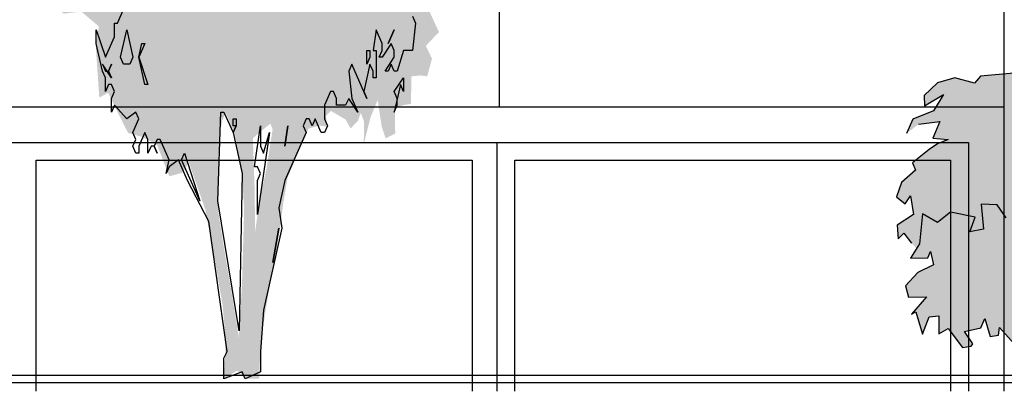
# Model space of a CAD drawing. Extents: x 2 to 315, y 0 to 17.
# Tile 41 of 69: x 191.78 to 194.55, y 5.22 to 6.27. Entities that reach past the tile are written whole.
import ezdxf

# ---------------------------------------------------------------- set-up
doc = ezdxf.new("R2010")
doc.units = 0
doc.header["$MEASUREMENT"] = 0
for name, color, linetype in [('Süd_Ansicht_4_P_ZE_SYMBOL', 7, 'Continuous'), ('Süd_Ansicht_4_R_NT_FENSTER', 7, 'Continuous'), ('Süd_Ansicht_4_R_NT_HIDDEN', 7, 'Continuous'), ('Süd_Ansicht_4_R_TR_BODEN', 7, 'Continuous')]:
    doc.layers.add(name, color=color, linetype=linetype)
doc.linetypes.add('Terrainlinie', pattern='A,0,[1,Bl.Nr. 2.0061.Shx,S=0.000793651,R=0,X=0,Y=-0.043301],-0.1,0', length=0.1)

msp = doc.modelspace()

# ---------------------------------------------------------------- hatches: boundary and pattern name
at = {"layer": 'Süd_Ansicht_4_P_ZE_SYMBOL', "linetype": 'Continuous', "lineweight": 18, "ltscale": 1000}
h = msp.add_hatch(color=255, dxfattribs=at)
h.paths.add_polyline_path([(192.0306, 6.8903), (191.9924, 6.8986), (191.9579, 6.9373), (191.921, 6.9539), (191.8754, 6.9705), (191.8532, 7.001), (191.8335, 6.9844), (191.8224, 6.903), (191.8175, 6.8449), (191.8471, 6.7951), (191.8335, 6.7674), (191.7953, 6.7674), (191.8089, 6.7231), (191.8286, 6.701), (191.8261, 6.6567), (191.8212, 6.6235), (191.8237, 6.5986), (191.8347, 6.546), (191.8286, 6.4851), (191.8397, 6.427), (191.8298, 6.3522), (191.8742, 6.2997), (191.9013, 6.2831), (191.9505, 6.2886), (191.9998, 6.2471), (191.9912, 6.1906), (192.001, 6.0467), (192.0257, 6.0605), (192.0638, 5.983), (192.0823, 5.9471), (192.123, 5.936), (192.1636, 5.9139), (192.1981, 5.8253), (192.2375, 5.8364), (192.2523, 5.8668), (192.2991, 5.7328), (192.3249, 5.5972), (192.3483, 5.4616), (192.357, 5.362), (192.352, 5.2562), (192.389, 5.279), (192.4173, 5.2562), (192.4508, 5.2562), (192.4557, 5.362), (192.4779, 5.5031), (192.4939, 5.5834), (192.5099, 5.6803), (192.5186, 5.7495), (192.5309, 5.8214), (192.5481, 5.8629), (192.5678, 5.9155), (192.59, 5.9598), (192.6208, 5.9681), (192.6405, 5.9653), (192.6393, 5.9958), (192.6528, 6.0096), (192.6947, 5.9847), (192.7082, 5.9598), (192.7292, 5.9819), (192.7366, 6.0041), (192.7464, 5.9792), (192.7452, 5.9155), (192.7649, 5.993), (192.7846, 6.0401), (192.7957, 5.9653), (192.8068, 5.9321), (192.8339, 5.946), (192.8326, 6.0179), (192.8585, 6.0262), (192.8782, 6.029), (192.8794, 6.1065), (192.9041, 6.1092), (192.9238, 6.1065), (192.9373, 6.1563), (192.9201, 6.1923), (192.941, 6.2144), (192.957, 6.231), (192.9225, 6.3058), (192.9078, 6.339), (192.9422, 6.3334), (192.9693, 6.3716), (192.9398, 6.4214), (192.9176, 6.4408), (192.9275, 6.4851), (192.9644, 6.4657), (192.9872, 6.4657), (192.9792, 6.5515), (192.9706, 6.593), (192.9361, 6.5764), (192.9287, 6.582), (192.9324, 6.6429), (192.9225, 6.7065), (192.9767, 6.737), (192.962, 6.7951), (192.9533, 6.8283), (192.9669, 6.8892), (192.9681, 6.9777), (192.9472, 7.0829), (192.9065, 7.13), (192.8807, 7.1687), (192.8425, 7.1908), (192.8055, 7.1881), (192.7637, 7.1936), (192.7612, 7.2241), (192.7895, 7.2296), (192.8043, 7.2379), (192.8474, 7.2434), (192.8659, 7.2766), (192.8856, 7.332), (192.9016, 7.3735), (192.9102, 7.4482), (192.9201, 7.5257), (192.8757, 7.4814), (192.8413, 7.4759), (192.8105, 7.5064), (192.8671, 7.5451), (192.8782, 7.5755), (192.8585, 7.6392), (192.8129, 7.6276), (192.7871, 7.6054), (192.7686, 7.6414), (192.7464, 7.6857), (192.7169, 7.6303), (192.6947, 7.5916), (192.6676, 7.5556), (192.6774, 7.6359), (192.7218, 7.6829), (192.755, 7.7217), (192.792, 7.7577), (192.8068, 7.8324), (192.7944, 7.8684), (192.7476, 7.885), (192.7538, 7.9459), (192.7489, 8.0178), (192.7132, 8.0067), (192.675, 7.9763), (192.6503, 7.9625), (192.6294, 7.9874), (192.6023, 8.0234), (192.5555, 7.9901), (192.5444, 7.9486), (192.4927, 7.9514), (192.4989, 8.0566), (192.4779, 8.0953), (192.441, 8.0427), (192.4262, 8.0012), (192.3252, 8.0483), (192.303, 8.1202), (192.2695, 8.1977), (192.2313, 8.1866), (192.203, 8.237), (192.1537, 8.1783), (192.1698, 8.1562), (192.1981, 8.1341), (192.2005, 8.0704), (192.1673, 8.04), (192.1254, 8.0649), (192.1069, 8.0953), (192.0762, 8.0676), (192.0823, 8.0012), (192.1032, 7.9514), (192.0675, 7.9099), (192.0023, 7.885), (192.0096, 7.8075), (192.0158, 7.7632), (192.0059, 7.7161), (192.0109, 7.632), (192.0355, 7.5905), (192.0084, 7.5268), (191.9727, 7.5185), (191.9456, 7.5462), (191.9086, 7.5102), (191.9234, 7.4632), (191.9148, 7.4078), (191.9074, 7.3359), (191.9185, 7.2694), (191.9099, 7.239), (191.8742, 7.2694), (191.8458, 7.2224), (191.8643, 7.1781), (191.868, 7.1366), (191.8705, 7.0619), (191.8865, 7.0231), (191.9025, 7.0646), (191.9345, 7.0896), (191.9862, 7.0425), (191.9998, 6.9844), (192.033, 6.9539)], flags=0)
h.paths.add_polyline_path([(192.4481, 5.946), (192.4333, 5.9321), (192.4383, 5.7882), (192.4395, 5.6692), (192.453, 5.7633), (192.4715, 5.8463), (192.4888, 5.957), (192.4826, 5.9736)], flags=0)
h.paths.add_polyline_path([(192.4025, 5.8408), (192.3828, 5.9432), (192.357, 6.0041), (192.3471, 5.9819), (192.3385, 5.9349), (192.336, 5.8269), (192.336, 5.7245), (192.3545, 5.6083), (192.3717, 5.5087), (192.3939, 5.3731), (192.4025, 5.517), (192.4087, 5.7301)], flags=0)
h.paths.add_polyline_path([(191.937, 6.5006), (191.8951, 6.5643), (191.8803, 6.6113), (191.9591, 6.603), (191.9764, 6.5559)], flags=0)
h.paths.add_polyline_path([(192.0072, 7.394), (191.969, 7.4217), (191.9862, 7.2611), (192.0207, 7.2667)], flags=0)
msp.add_hatch(color=9, dxfattribs=at).paths.add_polyline_path([(195.2587, 5.9877), (195.2852, 6.0144), (195.3206, 6.0572), (195.2824, 6.0651), (195.3421, 6.1036), (195.3245, 6.1539), (195.2379, 6.1169), (195.221, 6.1559), (195.1488, 6.1094), (195.1605, 6.1636), (195.0823, 6.1519), (195.0725, 6.2082), (195.0995, 6.2562), (195.0511, 6.2734), (195.0491, 6.3917), (195.0067, 6.3314), (194.9622, 6.3297), (194.9593, 6.2776), (194.9057, 6.2704), (194.8761, 6.2846), (194.8193, 6.3319), (194.7562, 6.3356), (194.6989, 6.3698), (194.6996, 6.3434), (194.6167, 6.3453), (194.5804, 6.3028), (194.6097, 6.266), (194.6312, 6.2873), (194.6312, 6.3124), (194.6586, 6.3047), (194.6488, 6.2699), (194.7015, 6.2525), (194.6605, 6.2138), (194.6703, 6.1732), (194.6781, 6.1423), (194.7328, 6.0823), (194.731, 6.0333), (194.691, 6.0205), (194.6742, 6.0746), (194.6312, 6.0901), (194.5751, 6.1158), (194.4806, 6.1074), (194.4643, 6.0874), (194.4086, 6.1024), (194.3598, 6.0886), (194.3225, 6.0523), (194.3236, 6.0233), (194.3771, 6.0551), (194.3484, 6.0096), (194.2904, 5.9865), (194.2724, 5.9456), (194.3066, 5.972), (194.3669, 5.9799), (194.3467, 5.9325), (194.39, 5.9286), (194.3602, 5.9164), (194.3363, 5.9013), (194.2898, 5.8637), (194.2977, 5.8423), (194.2583, 5.8083), (194.2448, 5.7676), (194.269, 5.7481), (194.2842, 5.771), (194.2927, 5.7181), (194.2465, 5.688), (194.2493, 5.6495), (194.2651, 5.666), (194.2865, 5.6378), (194.3009, 5.6225), (194.2838, 5.5957), (194.3332, 5.5961), (194.3399, 5.6144), (194.3484, 5.5769), (194.305, 5.5554), (194.2696, 5.517), (194.2783, 5.4858), (194.3294, 5.4866), (194.287, 5.4373), (194.2994, 5.4446), (194.318, 5.3812), (194.3365, 5.4303), (194.3633, 5.4329), (194.3641, 5.3822), (194.39, 5.3972), (194.4299, 5.344), (194.4544, 5.3476), (194.4598, 5.3543), (194.4361, 5.3888), (194.4817, 5.3989), (194.4935, 5.4256), (194.5082, 5.3749), (194.5315, 5.3788), (194.5346, 5.4), (194.5762, 5.3543), (194.6031, 5.3887), (194.6246, 5.3298), (194.637, 5.3911), (194.6927, 5.4362), (194.7163, 5.41), (194.7242, 5.3822), (194.7518, 5.3888), (194.7878, 5.3772), (194.8159, 5.336), (194.808, 5.4267), (194.8711, 5.3493), (194.9116, 5.2908), (194.9294, 5.2527), (195.0545, 5.254), (195.0821, 5.3148), (195.1316, 5.3671), (195.1656, 5.3887), (195.18, 5.4066), (195.2151, 5.4095), (195.2351, 5.3794), (195.1974, 5.3487), (195.2373, 5.3231), (195.2936, 5.3059), (195.2953, 5.3426), (195.3343, 5.3418), (195.3753, 5.2915), (195.387, 5.3399), (195.4337, 5.3214), (195.4593, 5.2896), (195.4905, 5.3147), (195.459, 5.346), (195.3966, 5.3744), (195.4815, 5.3688), (195.469, 5.3979), (195.3772, 5.4191), (195.4124, 5.4598), (195.4939, 5.4217), (195.5327, 5.4267), (195.555, 5.394), (195.5817, 5.4028), (195.5811, 5.4256), (195.5063, 5.4852), (195.5647, 5.4733), (195.5825, 5.4621), (195.594, 5.4733), (195.5804, 5.4984), (195.5433, 5.5081), (195.4829, 5.5164), (195.4815, 5.5548), (195.5181, 5.5415), (195.5474, 5.5872), (195.4964, 5.6338), (195.5237, 5.6376), (195.5659, 5.616), (195.5907, 5.5743), (195.6154, 5.5732), (195.596, 5.6338), (195.6136, 5.6492), (195.6565, 5.6318), (195.6702, 5.6608), (195.6154, 5.7153), (195.6604, 5.7111), (195.719, 5.6666), (195.7449, 5.6156), (195.7274, 5.7052), (195.6773, 5.7537), (195.6228, 5.7949), (195.6177, 5.8172), (195.6605, 5.7983), (195.701, 5.775), (195.719, 5.7478), (195.7173, 5.7827), (195.6711, 5.8281), (195.6273, 5.8623), (195.5901, 5.8619), (195.5423, 5.9052), (195.5811, 5.9133), (195.5772, 5.918), (195.571, 5.9336), (195.486, 5.9364), (195.4286, 5.9531), (195.4183, 5.9779), (195.389, 5.976), (195.3578, 5.9793), (195.3707, 5.9988), (195.3479, 5.9999), (195.3128, 5.9857)], flags=0)

# ---------------------------------------------------------------- linework, layer by layer
at = {"layer": 'Süd_Ansicht_4_P_ZE_SYMBOL', "linetype": 'Continuous', "ltscale": 1000}
for p, q in [((192.0525, 6.2562), (192.0696, 6.2947)), ((192.8826, 6.2755), (192.8912, 6.2562)), ((191.9926, 6.1986), (191.9926, 6.237)), ((191.9926, 6.237), (192.0183, 6.1601)), ((192.044, 6.2178), (192.044, 6.2562)), ((192.044, 6.2562), (192.0525, 6.2562)), ((192.0611, 6.1601), (192.0782, 6.237)), ((192.0782, 6.237), (192.0953, 6.1601)), ((192.7799, 6.237), (192.7714, 6.1793)), ((192.7971, 6.1986), (192.7799, 6.237)), ((192.8313, 6.237), (192.8142, 6.1986)), ((192.8142, 6.1986), (192.8313, 6.237)), ((192.8912, 6.2562), (192.8826, 6.1793)), ((192.0183, 6.1601), (192.044, 6.2178)), ((192.0097, 6.1216), (191.9926, 6.1986)), ((192.1124, 6.1601), (192.121, 6.1986)), ((192.1295, 6.1986), (192.1124, 6.1601)), ((192.121, 6.1986), (192.1295, 6.1986)), ((192.7543, 6.1409), (192.7543, 6.1793)), ((192.7543, 6.1793), (192.7628, 6.1793)), ((192.7628, 6.1793), (192.7628, 6.1601)), ((192.7714, 6.1793), (192.7799, 6.1793)), ((192.7799, 6.1793), (192.7799, 6.1024)), ((192.7885, 6.1601), (192.7971, 6.1793)), ((192.8227, 6.1986), (192.7971, 6.1601)), ((192.7971, 6.1793), (192.7971, 6.1986)), ((192.8313, 6.1793), (192.8227, 6.1986)), ((192.8313, 6.1601), (192.8313, 6.1793)), ((192.857, 6.1793), (192.8398, 6.1216)), ((192.8826, 6.1793), (192.857, 6.1793)), ((192.0696, 6.1409), (192.0611, 6.1601)), ((192.0953, 6.1601), (192.0867, 6.1409)), ((192.1124, 6.1601), (192.1381, 6.0832)), ((192.1295, 6.0832), (192.1124, 6.1601)), ((192.7628, 6.1601), (192.7543, 6.1409)), ((192.7971, 6.1601), (192.7885, 6.1601)), ((192.8056, 6.1216), (192.8313, 6.1601)), ((192.0354, 6.1024), (192.0097, 6.1409)), ((192.0097, 6.1409), (192.0183, 6.1216)), ((192.0268, 6.1216), (192.0354, 6.1409)), ((192.0354, 6.1409), (192.0268, 6.1216)), ((192.0867, 6.1409), (192.0696, 6.1409)), ((192.7115, 6.1409), (192.7029, 6.1216)), ((192.7543, 6.0447), (192.7115, 6.1409)), ((192.7628, 6.1409), (192.7457, 6.0639)), ((192.7714, 6.1216), (192.7628, 6.1409)), ((192.8227, 6.1409), (192.8142, 6.1216)), ((192.8313, 6.1216), (192.8227, 6.1409)), ((192.0183, 6.1024), (192.0097, 6.1216)), ((192.0183, 6.1216), (192.0268, 6.1216)), ((192.0183, 6.0639), (192.0183, 6.1024)), ((192.0268, 6.1216), (192.0354, 6.1024)), ((192.7029, 6.1216), (192.7115, 6.0447)), ((192.7714, 6.1024), (192.7714, 6.1216)), ((192.7799, 6.1024), (192.7714, 6.1024)), ((192.8142, 6.1216), (192.8056, 6.1216)), ((192.8398, 6.1216), (192.8313, 6.1216)), ((192.8313, 6.0639), (192.857, 6.1024)), ((192.857, 6.1024), (192.857, 6.0639)), ((194.4086, 6.1024), (194.3598, 6.0886)), ((194.4643, 6.0874), (194.4086, 6.1024)), ((194.4806, 6.1074), (194.4643, 6.0874)), ((194.5751, 6.1158), (194.4806, 6.1074)), ((192.0268, 6.0832), (192.0183, 6.0639)), ((192.0354, 6.0832), (192.0268, 6.0832)), ((192.044, 6.0639), (192.0354, 6.0832)), ((192.1381, 6.0832), (192.1295, 6.0832)), ((192.8484, 6.0832), (192.8313, 6.0062)), ((192.857, 6.0639), (192.8484, 6.0832)), ((194.3598, 6.0886), (194.3225, 6.0523)), ((192.0354, 6.0447), (192.044, 6.0639)), ((192.0354, 6.0062), (192.0354, 6.0447)), ((192.6516, 6.0639), (192.6345, 6.0255)), ((192.6601, 6.0639), (192.6516, 6.0639)), ((192.6687, 6.0447), (192.6601, 6.0639)), ((192.6687, 6.0255), (192.6687, 6.0447)), ((192.7029, 6.0447), (192.6944, 6.0255)), ((192.7286, 6.0062), (192.7029, 6.0447)), ((192.7115, 6.0447), (192.7286, 6.0062)), ((192.7457, 6.0639), (192.7543, 6.0447)), ((192.8398, 6.0447), (192.8313, 6.0639)), ((192.8398, 6.0255), (192.8398, 6.0447)), ((194.3225, 6.0523), (194.3236, 6.0233)), ((194.3236, 6.0233), (194.3771, 6.0551)), ((194.3771, 6.0551), (194.3484, 6.0096)), ((192.044, 6.0255), (192.0354, 6.0062)), ((192.0782, 5.987), (192.044, 6.0255)), ((192.6345, 6.0255), (192.6345, 5.987)), ((192.6944, 6.0255), (192.6687, 6.0255)), ((192.8313, 6.0062), (192.8398, 6.0255)), ((192.1039, 6.0062), (192.0782, 5.987)), ((192.0953, 5.9486), (192.1124, 5.987)), ((192.1124, 5.987), (192.1039, 6.0062)), ((192.3349, 5.7562), (192.3435, 6.0062)), ((192.3435, 6.0062), (192.352, 6.0062)), ((192.352, 6.0062), (192.3777, 5.9486)), ((192.3777, 5.9678), (192.3777, 5.987)), ((192.3777, 5.987), (192.3863, 5.987)), ((192.3863, 5.987), (192.3863, 5.9678)), ((192.5831, 5.987), (192.5745, 5.9678)), ((192.5917, 5.987), (192.5831, 5.987)), ((192.6002, 5.9678), (192.5917, 5.987)), ((192.6088, 5.987), (192.6002, 5.9678)), ((192.6259, 5.9486), (192.6088, 5.987)), ((192.6345, 5.987), (192.643, 5.9678)), ((194.2904, 5.9865), (194.2724, 5.9456)), ((194.3484, 6.0096), (194.2904, 5.9865)), ((192.3777, 5.9486), (192.3863, 5.9678)), ((192.3863, 5.9678), (192.3777, 5.9678)), ((192.3863, 5.9678), (192.3777, 5.9486)), ((192.4376, 5.8524), (192.4547, 5.9678)), ((192.4547, 5.9678), (192.4547, 5.9101)), ((192.5318, 5.9678), (192.5232, 5.9101)), ((192.5232, 5.9101), (192.5318, 5.9678)), ((192.5745, 5.9678), (192.5831, 5.9486)), ((192.643, 5.9678), (192.6345, 5.9486)), ((194.3066, 5.972), (194.3669, 5.9799)), ((194.3669, 5.9799), (194.3467, 5.9325)), ((192.1039, 5.9293), (192.0953, 5.9486)), ((192.1295, 5.9486), (192.1124, 5.9101)), ((192.1381, 5.9293), (192.1295, 5.9486)), ((192.3777, 5.9486), (192.4034, 5.8332)), ((192.4804, 5.9486), (192.4462, 5.7178)), ((192.4633, 5.8909), (192.4804, 5.9486)), ((192.5831, 5.9486), (192.5232, 5.8139)), ((192.6345, 5.9486), (192.6259, 5.9486)), ((194.3467, 5.9325), (194.39, 5.9286)), ((192.0953, 5.9101), (192.1039, 5.9293)), ((192.1039, 5.8909), (192.0953, 5.9101)), ((192.1124, 5.9101), (192.1124, 5.8909)), ((192.1381, 5.8909), (192.1381, 5.9293)), ((192.1466, 5.9101), (192.1381, 5.8909)), ((192.1552, 5.9101), (192.1466, 5.9101)), ((192.1638, 5.9293), (192.1552, 5.9101)), ((192.1552, 5.9101), (192.1638, 5.8909)), ((192.1638, 5.8909), (192.1552, 5.9101)), ((192.1723, 5.9293), (192.1638, 5.9293)), ((192.198, 5.8716), (192.1723, 5.9293)), ((192.4547, 5.9101), (192.4633, 5.8909)), ((194.3602, 5.9164), (194.3363, 5.9013)), ((194.39, 5.9286), (194.3602, 5.9164)), ((192.1124, 5.8909), (192.1039, 5.8909)), ((192.2322, 5.8716), (192.2408, 5.8909)), ((192.2408, 5.8909), (192.2836, 5.7562)), ((194.3363, 5.9013), (194.2898, 5.8637)), ((192.1894, 5.8332), (192.198, 5.8716)), ((192.198, 5.8524), (192.1894, 5.8332)), ((192.2237, 5.8716), (192.198, 5.8524)), ((192.2493, 5.8139), (192.2237, 5.8716)), ((192.2836, 5.7562), (192.2322, 5.8716)), ((192.4462, 5.8524), (192.4376, 5.8524)), ((192.4547, 5.8332), (192.4462, 5.8524)), ((194.2898, 5.8637), (194.2977, 5.8423)), ((192.4034, 5.8332), (192.3948, 5.3909)), ((192.4462, 5.8139), (192.4547, 5.8332)), ((194.2977, 5.8423), (194.2583, 5.8083)), ((192.3093, 5.6986), (192.2493, 5.8139)), ((192.4462, 5.7178), (192.4462, 5.8139)), ((192.5232, 5.8139), (192.5061, 5.737)), ((194.2583, 5.8083), (194.2448, 5.7676)), ((194.2448, 5.7676), (194.269, 5.7481)), ((194.269, 5.7481), (194.2842, 5.771)), ((194.2842, 5.771), (194.2927, 5.7181)), ((192.3948, 5.3909), (192.3349, 5.7562)), ((192.5061, 5.737), (192.5146, 5.6793)), ((194.5278, 5.7454), (194.4828, 5.747)), ((194.4828, 5.747), (194.4899, 5.6766)), ((194.5536, 5.7086), (194.5278, 5.7454)), ((194.2927, 5.7181), (194.2465, 5.688)), ((194.318, 5.7197), (194.309, 5.6351)), ((194.3602, 5.6958), (194.318, 5.7197)), ((194.3962, 5.7242), (194.3602, 5.6958)), ((194.466, 5.7103), (194.3962, 5.7242)), ((194.4508, 5.669), (194.466, 5.7103)), ((192.3606, 5.3332), (192.3093, 5.6986)), ((194.2465, 5.688), (194.2493, 5.6495)), ((192.5146, 5.6793), (192.4633, 5.4486)), ((192.5061, 5.6793), (192.489, 5.5832)), ((192.489, 5.5832), (192.5061, 5.6793)), ((194.2493, 5.6495), (194.2651, 5.666)), ((194.2651, 5.666), (194.2865, 5.6378)), ((194.4899, 5.6766), (194.4508, 5.669)), ((194.309, 5.6351), (194.2838, 5.5957)), ((194.3332, 5.5961), (194.3399, 5.6144)), ((194.3399, 5.6144), (194.3484, 5.5769)), ((194.2838, 5.5957), (194.3332, 5.5961)), ((194.3484, 5.5769), (194.305, 5.5554)), ((194.305, 5.5554), (194.2696, 5.517)), ((194.2696, 5.517), (194.2783, 5.4858)), ((194.2783, 5.4858), (194.3294, 5.4866)), ((194.3294, 5.4866), (194.287, 5.4373)), ((192.4633, 5.4486), (192.4547, 5.3332)), ((194.287, 5.4373), (194.2994, 5.4446)), ((194.2994, 5.4446), (194.318, 5.3812)), ((194.3365, 5.4303), (194.3633, 5.4329)), ((194.3633, 5.4329), (194.3641, 5.3822)), ((194.318, 5.3812), (194.3365, 5.4303)), ((194.4817, 5.3989), (194.4935, 5.4256)), ((194.4935, 5.4256), (194.5082, 5.3749)), ((194.3641, 5.3822), (194.39, 5.3972)), ((194.39, 5.3972), (194.4299, 5.344)), ((194.4361, 5.3888), (194.4817, 5.3989)), ((194.4598, 5.3543), (194.4361, 5.3888)), ((194.5082, 5.3749), (194.5315, 5.3788)), ((194.5315, 5.3788), (194.5346, 5.4)), ((194.5346, 5.4), (194.5762, 5.3543)), ((194.4544, 5.3476), (194.4598, 5.3543)), ((192.352, 5.3139), (192.3606, 5.3332)), ((192.4547, 5.3332), (192.4547, 5.2755)), ((194.4299, 5.344), (194.4544, 5.3476)), ((192.352, 5.2562), (192.352, 5.3139)), ((192.4034, 5.2755), (192.352, 5.2562)), ((192.4119, 5.2562), (192.4034, 5.2755)), ((192.4547, 5.2755), (192.4119, 5.2562))]:
    msp.add_line(p, q, dxfattribs=at)
at = {"layer": 'Süd_Ansicht_4_R_NT_FENSTER', "linetype": 'Continuous', "ltscale": 1000}
for p, q in [((190.3468, 6.0209), (194.5468, 6.0209)), ((194.5468, 6.0209), (194.5468, 5.2209)), ((190.4268, 5.9209), (194.4468, 5.9209)), ((193.1202, 5.9209), (193.1202, 5.2209)), ((194.4468, 5.9209), (194.4468, 5.2209)), ((191.8235, 5.8709), (193.0502, 5.8709)), ((191.8235, 5.2209), (191.8235, 5.8709)), ((193.0502, 5.8709), (193.0502, 5.2209)), ((193.1702, 5.8709), (194.3968, 5.8709)), ((193.1702, 5.2209), (193.1702, 5.8709)), ((194.3968, 5.8709), (194.3968, 5.2209))]:
    msp.add_line(p, q, dxfattribs=at)
at = {"layer": 'Süd_Ansicht_4_R_NT_HIDDEN', "linetype": 'Continuous', "ltscale": 1000}
for p, q in [((194.5468, 15.8359), (194.5468, 5.2659)), ((193.1268, 7.4059), (193.1268, 6.0209))]:
    msp.add_line(p, q, dxfattribs=at)
at = {"layer": 'Süd_Ansicht_4_R_TR_BODEN', "linetype": 'Continuous', "ltscale": 1000}
msp.add_line((188.4068, 5.2659), (227.7253, 5.2659), dxfattribs=at)
at = {"layer": 'Süd_Ansicht_4_R_TR_BODEN', "linetype": 'Terrainlinie', "ltscale": 1000}
msp.add_line((188.4068, 5.2459), (227.7253, 5.2459), dxfattribs=at)

doc.saveas('drawing.dxf')
